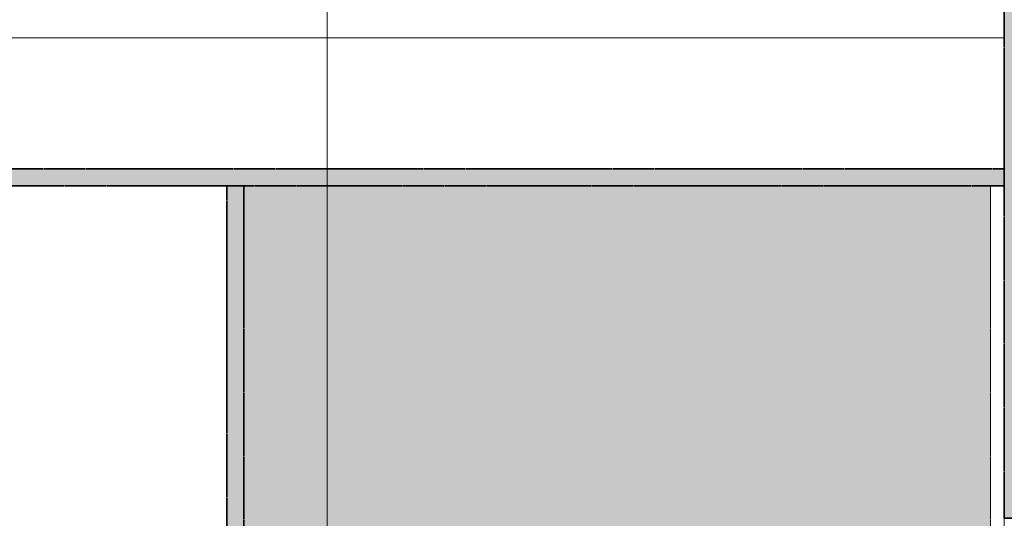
# Model space of a CAD drawing. Header units: millimetres. Extents: x -32613 to 52917, y -2150 to 8528.
# Tile 147 of 256: x 32774 to 35681, y 3630 to 5102. Entities that reach past the tile are written whole.
import ezdxf

# ---------------------------------------------------------------- set-up
doc = ezdxf.new("R2010")
doc.units = ezdxf.units.MM
doc.linetypes.add('_Tracejado médio', pattern=[4, 3, -1])
for name, color, linetype, lineweight in [('A-CLNG', 13, 'Continuous', 25), ('A-CLNG-PATT', 13, 'Continuous', 25), ('A-WALL', 113, 'Continuous', 25), ('A-WALL-PATT', 111, 'Continuous', 70), ('G-ANNO-TEXT', 231, 'Continuous', 9), ('I-WALL', 2, 'Continuous', 25)]:
    doc.layers.add(name, color=color, linetype=linetype, lineweight=lineweight)

msp = doc.modelspace()

# ---------------------------------------------------------------- hatches: boundary and pattern name
at = {"layer": 'A-CLNG-PATT', "lineweight": 18}
msp.add_hatch(color=21, dxfattribs=at).paths.add_polyline_path([(29895.459, 4611.934), (35680.459, 4611.934), (35680.459, 4661.934), (29895.459, 4661.934), (29895.459, 4644.833)], flags=0)
at = {"layer": 'A-WALL-PATT', "lineweight": 18}
h = msp.add_hatch(color=21, dxfattribs=at)
h.paths.add_polyline_path([(35680.459, -140), (35980.459, -140), (35980.459, 1820), (35680.459, 1820), (35680.459, 870)], flags=0)
h.paths.add_polyline_path([(35980.459, 3630), (35980.459, 5328.7), (35680.459, 5328.7), (35680.459, 3630), (35690.524, 3630)], flags=0)
msp.add_hatch(color=21, dxfattribs=at).paths.add_polyline_path([(33435.459, 3130), (33435.459, 4611.934), (33385.459, 4611.934), (33385.459, 3130)], flags=0)
at = {"layer": 'I-WALL'}
msp.add_hatch(color=254, dxfattribs=at).paths.add_polyline_path([(35640.459, 1030), (35640.459, 4611.934), (33435.459, 4611.934), (33435.459, 1030), (34460.647, 1030)], flags=0)

# ---------------------------------------------------------------- linework, layer by layer
at = {"layer": 'A-CLNG', "color": 40, "linetype": '_Tracejado médio', "lineweight": 35}
for p, q in [((35680.459, 4661.934), (29895.459, 4661.934)), ((35680.459, 4611.934), (35680.459, 4661.934)), ((29895.459, 4611.934), (35680.459, 4611.934))]:
    msp.add_line(p, q, dxfattribs=at)
at = {"layer": 'A-WALL', "color": 40, "linetype": '_Tracejado médio', "lineweight": 35}
for p, q in [((35680.459, 5328.7), (35680.459, 3630)), ((35680.459, 3630), (35980.459, 3630))]:
    msp.add_line(p, q, dxfattribs=at)
at = {"layer": 'A-WALL', "lineweight": 18}
msp.add_line((35680.459, 5048.7), (29895.459, 5048.7), dxfattribs=at)
at = {"layer": 'A-WALL', "color": 30, "linetype": '_Tracejado médio', "lineweight": 18}
msp.add_line((35680.459, 1820), (35680.459, 3630), dxfattribs=at)
at = {"layer": 'G-ANNO-TEXT', "color": 7}
msp.add_line((33681.557, 1095.845), (33681.557, 6696.991), dxfattribs=at)
at = {"layer": 'I-WALL', "color": 40, "linetype": '_Tracejado médio', "lineweight": 35}
for p, q in [((33435.459, 4611.934), (33385.459, 4611.934)), ((33385.459, 4611.934), (33385.459, 3130)), ((33435.459, 3130), (33435.459, 4611.934))]:
    msp.add_line(p, q, dxfattribs=at)
at = {"layer": 'I-WALL', "color": 30, "linetype": '_Tracejado médio', "lineweight": 18}
msp.add_line((35640.459, 1030), (35640.459, 4611.934), dxfattribs=at)

doc.saveas('drawing.dxf')
